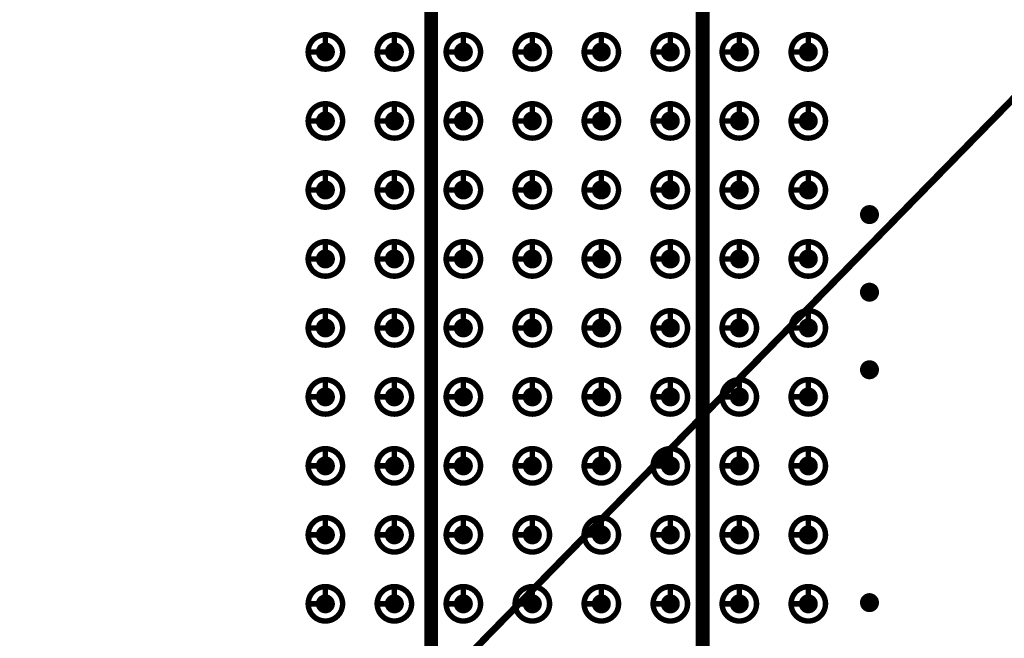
# Model space of a CAD drawing. Header units: millimetres. Extents: x 62 to 363, y 42 to 391.
# Tile 92 of 216: x 193 to 211, y 204 to 216. Entities that reach past the tile are written whole.
import ezdxf

# ---------------------------------------------------------------- set-up
doc = ezdxf.new("R2010")
doc.units = ezdxf.units.MM
for name, color, linetype in [('Mechanical8', 56, 'Continuous'), ('PadHoleLayer', 156, 'Continuous'), ('ViaHoleLayer', 16, 'Continuous')]:
    doc.layers.add(name, color=color, linetype=linetype)

# ---------------------------------------------------------------- blocks, each defined once
blk = doc.blocks.new('SAMTEC_SEAM_50_02_0_L_08_2_A_GP_K_TR_1852')
at = {"layer": 'Mechanical8'}
for points, const_width in [([(-25.718, 4.445, 1), (-26.352, 4.445, 1)], 0.1), ([(-26.06, 4.762, 1), (-26.01, 4.762, 1)], 0.05), ([(-24.448, 4.445, 1), (-25.082, 4.445, 1)], 0.1), ([(-24.79, 4.762, 1), (-24.74, 4.762, 1)], 0.05), ([(-23.178, 4.445, 1), (-23.812, 4.445, 1)], 0.1), ([(-23.52, 4.762, 1), (-23.47, 4.762, 1)], 0.05), ([(-21.908, 4.445, 1), (-22.543, 4.445, 1)], 0.1), ([(-22.25, 4.762, 1), (-22.2, 4.762, 1)], 0.05), ([(-20.638, 4.445, 1), (-21.273, 4.445, 1)], 0.1), ([(-20.98, 4.762, 1), (-20.93, 4.762, 1)], 0.05), ([(-19.368, 4.445, 1), (-20.003, 4.445, 1)], 0.1), ([(-19.71, 4.762, 1), (-19.66, 4.762, 1)], 0.05), ([(-18.098, 4.445, 1), (-18.733, 4.445, 1)], 0.1), ([(-18.44, 4.762, 1), (-18.39, 4.762, 1)], 0.05), ([(-16.828, 4.445, 1), (-17.462, 4.445, 1)], 0.1), ([(-17.17, 4.762, 1), (-17.12, 4.762, 1)], 0.05), ([(-15.558, 4.445, 1), (-16.192, 4.445, 1)], 0.1), ([(-15.9, 4.762, 1), (-15.85, 4.762, 1)], 0.05), ([(-26.377, 4.445, 1), (-26.328, 4.445, 1)], 0.05), ([(-26.06, 4.445, 1), (-26.01, 4.445, 1)], 0.05), ([(-26.06, 4.445, 1), (-26.01, 4.445, 1)], 0.05), ([(-25.743, 4.445, 1), (-25.693, 4.445, 1)], 0.05), ([(-25.743, 4.445, 1), (-25.693, 4.445, 1)], 0.05), ([(-25.107, 4.445, 1), (-25.058, 4.445, 1)], 0.05), ([(-24.79, 4.445, 1), (-24.74, 4.445, 1)], 0.05), ([(-24.79, 4.445, 1), (-24.74, 4.445, 1)], 0.05), ([(-24.473, 4.445, 1), (-24.423, 4.445, 1)], 0.05), ([(-24.473, 4.445, 1), (-24.423, 4.445, 1)], 0.05), ([(-23.837, 4.445, 1), (-23.788, 4.445, 1)], 0.05), ([(-23.52, 4.445, 1), (-23.47, 4.445, 1)], 0.05), ([(-23.52, 4.445, 1), (-23.47, 4.445, 1)], 0.05), ([(-23.203, 4.445, 1), (-23.153, 4.445, 1)], 0.05), ([(-23.203, 4.445, 1), (-23.153, 4.445, 1)], 0.05), ([(-22.567, 4.445, 1), (-22.518, 4.445, 1)], 0.05), ([(-22.25, 4.445, 1), (-22.2, 4.445, 1)], 0.05), ([(-22.25, 4.445, 1), (-22.2, 4.445, 1)], 0.05), ([(-21.933, 4.445, 1), (-21.883, 4.445, 1)], 0.05), ([(-21.933, 4.445, 1), (-21.883, 4.445, 1)], 0.05), ([(-21.297, 4.445, 1), (-21.248, 4.445, 1)], 0.05), ([(-20.98, 4.445, 1), (-20.93, 4.445, 1)], 0.05), ([(-20.98, 4.445, 1), (-20.93, 4.445, 1)], 0.05), ([(-20.663, 4.445, 1), (-20.613, 4.445, 1)], 0.05), ([(-20.663, 4.445, 1), (-20.613, 4.445, 1)], 0.05), ([(-20.027, 4.445, 1), (-19.978, 4.445, 1)], 0.05), ([(-19.71, 4.445, 1), (-19.66, 4.445, 1)], 0.05), ([(-19.71, 4.445, 1), (-19.66, 4.445, 1)], 0.05), ([(-19.393, 4.445, 1), (-19.343, 4.445, 1)], 0.05), ([(-19.393, 4.445, 1), (-19.343, 4.445, 1)], 0.05), ([(-18.757, 4.445, 1), (-18.708, 4.445, 1)], 0.05), ([(-18.44, 4.445, 1), (-18.39, 4.445, 1)], 0.05), ([(-18.44, 4.445, 1), (-18.39, 4.445, 1)], 0.05), ([(-18.123, 4.445, 1), (-18.073, 4.445, 1)], 0.05), ([(-18.123, 4.445, 1), (-18.073, 4.445, 1)], 0.05), ([(-17.487, 4.445, 1), (-17.438, 4.445, 1)], 0.05), ([(-17.17, 4.445, 1), (-17.12, 4.445, 1)], 0.05), ([(-17.17, 4.445, 1), (-17.12, 4.445, 1)], 0.05), ([(-16.853, 4.445, 1), (-16.803, 4.445, 1)], 0.05), ([(-16.853, 4.445, 1), (-16.803, 4.445, 1)], 0.05), ([(-16.217, 4.445, 1), (-16.168, 4.445, 1)], 0.05), ([(-15.9, 4.445, 1), (-15.85, 4.445, 1)], 0.05), ([(-15.9, 4.445, 1), (-15.85, 4.445, 1)], 0.05), ([(-15.583, 4.445, 1), (-15.533, 4.445, 1)], 0.05), ([(-15.583, 4.445, 1), (-15.533, 4.445, 1)], 0.05), ([(-25.718, 3.175, 1), (-26.352, 3.175, 1)], 0.1), ([(-26.06, 3.492, 1), (-26.01, 3.492, 1)], 0.05), ([(-24.448, 3.175, 1), (-25.082, 3.175, 1)], 0.1), ([(-24.79, 3.492, 1), (-24.74, 3.492, 1)], 0.05), ([(-23.178, 3.175, 1), (-23.812, 3.175, 1)], 0.1), ([(-23.52, 3.492, 1), (-23.47, 3.492, 1)], 0.05), ([(-21.908, 3.175, 1), (-22.543, 3.175, 1)], 0.1), ([(-22.25, 3.492, 1), (-22.2, 3.492, 1)], 0.05), ([(-20.638, 3.175, 1), (-21.273, 3.175, 1)], 0.1), ([(-20.98, 3.492, 1), (-20.93, 3.492, 1)], 0.05), ([(-19.368, 3.175, 1), (-20.003, 3.175, 1)], 0.1), ([(-19.71, 3.492, 1), (-19.66, 3.492, 1)], 0.05), ([(-18.098, 3.175, 1), (-18.733, 3.175, 1)], 0.1), ([(-18.44, 3.492, 1), (-18.39, 3.492, 1)], 0.05), ([(-16.828, 3.175, 1), (-17.462, 3.175, 1)], 0.1), ([(-17.17, 3.492, 1), (-17.12, 3.492, 1)], 0.05), ([(-15.558, 3.175, 1), (-16.192, 3.175, 1)], 0.1), ([(-15.9, 3.492, 1), (-15.85, 3.492, 1)], 0.05), ([(-26.377, 3.175, 1), (-26.328, 3.175, 1)], 0.05), ([(-26.06, 3.175, 1), (-26.01, 3.175, 1)], 0.05), ([(-26.06, 3.175, 1), (-26.01, 3.175, 1)], 0.05), ([(-25.743, 3.175, 1), (-25.693, 3.175, 1)], 0.05), ([(-25.743, 3.175, 1), (-25.693, 3.175, 1)], 0.05), ([(-25.107, 3.175, 1), (-25.058, 3.175, 1)], 0.05), ([(-24.79, 3.175, 1), (-24.74, 3.175, 1)], 0.05), ([(-24.79, 3.175, 1), (-24.74, 3.175, 1)], 0.05), ([(-24.473, 3.175, 1), (-24.423, 3.175, 1)], 0.05), ([(-24.473, 3.175, 1), (-24.423, 3.175, 1)], 0.05), ([(-23.837, 3.175, 1), (-23.788, 3.175, 1)], 0.05), ([(-23.52, 3.175, 1), (-23.47, 3.175, 1)], 0.05), ([(-23.52, 3.175, 1), (-23.47, 3.175, 1)], 0.05), ([(-23.203, 3.175, 1), (-23.153, 3.175, 1)], 0.05), ([(-23.203, 3.175, 1), (-23.153, 3.175, 1)], 0.05), ([(-22.567, 3.175, 1), (-22.518, 3.175, 1)], 0.05), ([(-22.25, 3.175, 1), (-22.2, 3.175, 1)], 0.05), ([(-22.25, 3.175, 1), (-22.2, 3.175, 1)], 0.05), ([(-21.933, 3.175, 1), (-21.883, 3.175, 1)], 0.05), ([(-21.933, 3.175, 1), (-21.883, 3.175, 1)], 0.05), ([(-21.297, 3.175, 1), (-21.248, 3.175, 1)], 0.05), ([(-20.98, 3.175, 1), (-20.93, 3.175, 1)], 0.05), ([(-20.98, 3.175, 1), (-20.93, 3.175, 1)], 0.05), ([(-20.663, 3.175, 1), (-20.613, 3.175, 1)], 0.05), ([(-20.663, 3.175, 1), (-20.613, 3.175, 1)], 0.05), ([(-20.027, 3.175, 1), (-19.978, 3.175, 1)], 0.05), ([(-19.71, 3.175, 1), (-19.66, 3.175, 1)], 0.05), ([(-19.71, 3.175, 1), (-19.66, 3.175, 1)], 0.05), ([(-19.393, 3.175, 1), (-19.343, 3.175, 1)], 0.05), ([(-19.393, 3.175, 1), (-19.343, 3.175, 1)], 0.05), ([(-18.757, 3.175, 1), (-18.708, 3.175, 1)], 0.05), ([(-18.44, 3.175, 1), (-18.39, 3.175, 1)], 0.05), ([(-18.44, 3.175, 1), (-18.39, 3.175, 1)], 0.05), ([(-18.123, 3.175, 1), (-18.073, 3.175, 1)], 0.05), ([(-18.123, 3.175, 1), (-18.073, 3.175, 1)], 0.05), ([(-17.487, 3.175, 1), (-17.438, 3.175, 1)], 0.05), ([(-17.17, 3.175, 1), (-17.12, 3.175, 1)], 0.05), ([(-17.17, 3.175, 1), (-17.12, 3.175, 1)], 0.05), ([(-16.853, 3.175, 1), (-16.803, 3.175, 1)], 0.05), ([(-16.853, 3.175, 1), (-16.803, 3.175, 1)], 0.05), ([(-16.217, 3.175, 1), (-16.168, 3.175, 1)], 0.05), ([(-15.9, 3.175, 1), (-15.85, 3.175, 1)], 0.05), ([(-15.9, 3.175, 1), (-15.85, 3.175, 1)], 0.05), ([(-15.583, 3.175, 1), (-15.533, 3.175, 1)], 0.05), ([(-15.583, 3.175, 1), (-15.533, 3.175, 1)], 0.05), ([(-25.718, 1.905, 1), (-26.352, 1.905, 1)], 0.1), ([(-26.06, 2.222, 1), (-26.01, 2.222, 1)], 0.05), ([(-24.448, 1.905, 1), (-25.082, 1.905, 1)], 0.1), ([(-24.79, 2.222, 1), (-24.74, 2.222, 1)], 0.05), ([(-23.178, 1.905, 1), (-23.812, 1.905, 1)], 0.1), ([(-23.52, 2.222, 1), (-23.47, 2.222, 1)], 0.05), ([(-21.908, 1.905, 1), (-22.543, 1.905, 1)], 0.1), ([(-22.25, 2.222, 1), (-22.2, 2.222, 1)], 0.05), ([(-20.638, 1.905, 1), (-21.273, 1.905, 1)], 0.1), ([(-20.98, 2.222, 1), (-20.93, 2.222, 1)], 0.05), ([(-19.368, 1.905, 1), (-20.003, 1.905, 1)], 0.1), ([(-19.71, 2.222, 1), (-19.66, 2.222, 1)], 0.05), ([(-18.098, 1.905, 1), (-18.733, 1.905, 1)], 0.1), ([(-18.44, 2.222, 1), (-18.39, 2.222, 1)], 0.05), ([(-16.828, 1.905, 1), (-17.462, 1.905, 1)], 0.1), ([(-17.17, 2.222, 1), (-17.12, 2.222, 1)], 0.05), ([(-15.558, 1.905, 1), (-16.192, 1.905, 1)], 0.1), ([(-15.9, 2.222, 1), (-15.85, 2.222, 1)], 0.05), ([(-26.377, 1.905, 1), (-26.328, 1.905, 1)], 0.05), ([(-26.06, 1.905, 1), (-26.01, 1.905, 1)], 0.05), ([(-26.06, 1.905, 1), (-26.01, 1.905, 1)], 0.05), ([(-25.743, 1.905, 1), (-25.693, 1.905, 1)], 0.05), ([(-25.743, 1.905, 1), (-25.693, 1.905, 1)], 0.05), ([(-25.107, 1.905, 1), (-25.058, 1.905, 1)], 0.05), ([(-24.79, 1.905, 1), (-24.74, 1.905, 1)], 0.05), ([(-24.79, 1.905, 1), (-24.74, 1.905, 1)], 0.05), ([(-24.473, 1.905, 1), (-24.423, 1.905, 1)], 0.05), ([(-24.473, 1.905, 1), (-24.423, 1.905, 1)], 0.05), ([(-23.837, 1.905, 1), (-23.788, 1.905, 1)], 0.05), ([(-23.52, 1.905, 1), (-23.47, 1.905, 1)], 0.05), ([(-23.52, 1.905, 1), (-23.47, 1.905, 1)], 0.05), ([(-23.203, 1.905, 1), (-23.153, 1.905, 1)], 0.05), ([(-23.203, 1.905, 1), (-23.153, 1.905, 1)], 0.05), ([(-22.567, 1.905, 1), (-22.518, 1.905, 1)], 0.05), ([(-22.25, 1.905, 1), (-22.2, 1.905, 1)], 0.05), ([(-22.25, 1.905, 1), (-22.2, 1.905, 1)], 0.05), ([(-21.933, 1.905, 1), (-21.883, 1.905, 1)], 0.05), ([(-21.933, 1.905, 1), (-21.883, 1.905, 1)], 0.05), ([(-21.297, 1.905, 1), (-21.248, 1.905, 1)], 0.05), ([(-20.98, 1.905, 1), (-20.93, 1.905, 1)], 0.05), ([(-20.98, 1.905, 1), (-20.93, 1.905, 1)], 0.05), ([(-20.663, 1.905, 1), (-20.613, 1.905, 1)], 0.05), ([(-20.663, 1.905, 1), (-20.613, 1.905, 1)], 0.05), ([(-20.027, 1.905, 1), (-19.978, 1.905, 1)], 0.05), ([(-19.71, 1.905, 1), (-19.66, 1.905, 1)], 0.05), ([(-19.71, 1.905, 1), (-19.66, 1.905, 1)], 0.05), ([(-19.393, 1.905, 1), (-19.343, 1.905, 1)], 0.05), ([(-19.393, 1.905, 1), (-19.343, 1.905, 1)], 0.05), ([(-18.757, 1.905, 1), (-18.708, 1.905, 1)], 0.05), ([(-18.44, 1.905, 1), (-18.39, 1.905, 1)], 0.05), ([(-18.44, 1.905, 1), (-18.39, 1.905, 1)], 0.05), ([(-18.123, 1.905, 1), (-18.073, 1.905, 1)], 0.05), ([(-18.123, 1.905, 1), (-18.073, 1.905, 1)], 0.05), ([(-17.487, 1.905, 1), (-17.438, 1.905, 1)], 0.05), ([(-17.17, 1.905, 1), (-17.12, 1.905, 1)], 0.05), ([(-17.17, 1.905, 1), (-17.12, 1.905, 1)], 0.05), ([(-16.853, 1.905, 1), (-16.803, 1.905, 1)], 0.05), ([(-16.853, 1.905, 1), (-16.803, 1.905, 1)], 0.05), ([(-16.217, 1.905, 1), (-16.168, 1.905, 1)], 0.05), ([(-15.9, 1.905, 1), (-15.85, 1.905, 1)], 0.05), ([(-15.9, 1.905, 1), (-15.85, 1.905, 1)], 0.05), ([(-15.583, 1.905, 1), (-15.533, 1.905, 1)], 0.05), ([(-15.583, 1.905, 1), (-15.533, 1.905, 1)], 0.05), ([(-25.718, 0.635, 1), (-26.352, 0.635, 1)], 0.1), ([(-26.06, 0.952, 1), (-26.01, 0.952, 1)], 0.05), ([(-24.448, 0.635, 1), (-25.082, 0.635, 1)], 0.1), ([(-24.79, 0.952, 1), (-24.74, 0.952, 1)], 0.05), ([(-23.178, 0.635, 1), (-23.812, 0.635, 1)], 0.1), ([(-23.52, 0.952, 1), (-23.47, 0.952, 1)], 0.05), ([(-21.908, 0.635, 1), (-22.543, 0.635, 1)], 0.1), ([(-22.25, 0.952, 1), (-22.2, 0.952, 1)], 0.05), ([(-20.638, 0.635, 1), (-21.273, 0.635, 1)], 0.1), ([(-20.98, 0.952, 1), (-20.93, 0.952, 1)], 0.05), ([(-19.368, 0.635, 1), (-20.003, 0.635, 1)], 0.1), ([(-19.71, 0.952, 1), (-19.66, 0.952, 1)], 0.05), ([(-18.098, 0.635, 1), (-18.733, 0.635, 1)], 0.1), ([(-18.44, 0.952, 1), (-18.39, 0.952, 1)], 0.05), ([(-16.828, 0.635, 1), (-17.462, 0.635, 1)], 0.1), ([(-17.17, 0.952, 1), (-17.12, 0.952, 1)], 0.05), ([(-15.558, 0.635, 1), (-16.192, 0.635, 1)], 0.1), ([(-15.9, 0.952, 1), (-15.85, 0.952, 1)], 0.05), ([(-26.377, 0.635, 1), (-26.328, 0.635, 1)], 0.05), ([(-26.06, 0.635, 1), (-26.01, 0.635, 1)], 0.05), ([(-26.06, 0.635, 1), (-26.01, 0.635, 1)], 0.05), ([(-25.743, 0.635, 1), (-25.693, 0.635, 1)], 0.05), ([(-25.743, 0.635, 1), (-25.693, 0.635, 1)], 0.05), ([(-25.107, 0.635, 1), (-25.058, 0.635, 1)], 0.05), ([(-24.79, 0.635, 1), (-24.74, 0.635, 1)], 0.05), ([(-24.79, 0.635, 1), (-24.74, 0.635, 1)], 0.05), ([(-24.473, 0.635, 1), (-24.423, 0.635, 1)], 0.05), ([(-24.473, 0.635, 1), (-24.423, 0.635, 1)], 0.05), ([(-23.837, 0.635, 1), (-23.788, 0.635, 1)], 0.05), ([(-23.52, 0.635, 1), (-23.47, 0.635, 1)], 0.05), ([(-23.52, 0.635, 1), (-23.47, 0.635, 1)], 0.05), ([(-23.203, 0.635, 1), (-23.153, 0.635, 1)], 0.05), ([(-23.203, 0.635, 1), (-23.153, 0.635, 1)], 0.05), ([(-22.567, 0.635, 1), (-22.518, 0.635, 1)], 0.05), ([(-22.25, 0.635, 1), (-22.2, 0.635, 1)], 0.05), ([(-22.25, 0.635, 1), (-22.2, 0.635, 1)], 0.05), ([(-21.933, 0.635, 1), (-21.883, 0.635, 1)], 0.05), ([(-21.933, 0.635, 1), (-21.883, 0.635, 1)], 0.05), ([(-21.297, 0.635, 1), (-21.248, 0.635, 1)], 0.05), ([(-20.98, 0.635, 1), (-20.93, 0.635, 1)], 0.05), ([(-20.98, 0.635, 1), (-20.93, 0.635, 1)], 0.05), ([(-20.663, 0.635, 1), (-20.613, 0.635, 1)], 0.05), ([(-20.663, 0.635, 1), (-20.613, 0.635, 1)], 0.05), ([(-20.027, 0.635, 1), (-19.978, 0.635, 1)], 0.05), ([(-19.71, 0.635, 1), (-19.66, 0.635, 1)], 0.05), ([(-19.71, 0.635, 1), (-19.66, 0.635, 1)], 0.05), ([(-19.393, 0.635, 1), (-19.343, 0.635, 1)], 0.05), ([(-19.393, 0.635, 1), (-19.343, 0.635, 1)], 0.05), ([(-18.757, 0.635, 1), (-18.708, 0.635, 1)], 0.05), ([(-18.44, 0.635, 1), (-18.39, 0.635, 1)], 0.05), ([(-18.44, 0.635, 1), (-18.39, 0.635, 1)], 0.05), ([(-18.123, 0.635, 1), (-18.073, 0.635, 1)], 0.05), ([(-18.123, 0.635, 1), (-18.073, 0.635, 1)], 0.05), ([(-17.487, 0.635, 1), (-17.438, 0.635, 1)], 0.05), ([(-17.17, 0.635, 1), (-17.12, 0.635, 1)], 0.05), ([(-17.17, 0.635, 1), (-17.12, 0.635, 1)], 0.05), ([(-16.853, 0.635, 1), (-16.803, 0.635, 1)], 0.05), ([(-16.853, 0.635, 1), (-16.803, 0.635, 1)], 0.05), ([(-16.217, 0.635, 1), (-16.168, 0.635, 1)], 0.05), ([(-15.9, 0.635, 1), (-15.85, 0.635, 1)], 0.05), ([(-15.9, 0.635, 1), (-15.85, 0.635, 1)], 0.05), ([(-15.583, 0.635, 1), (-15.533, 0.635, 1)], 0.05), ([(-15.583, 0.635, 1), (-15.533, 0.635, 1)], 0.05), ([(-25.718, -0.635, 1), (-26.352, -0.635, 1)], 0.1), ([(-26.06, -0.318, 1), (-26.01, -0.318, 1)], 0.05), ([(-24.448, -0.635, 1), (-25.082, -0.635, 1)], 0.1), ([(-24.79, -0.318, 1), (-24.74, -0.318, 1)], 0.05), ([(-23.178, -0.635, 1), (-23.812, -0.635, 1)], 0.1), ([(-23.52, -0.318, 1), (-23.47, -0.318, 1)], 0.05), ([(-21.908, -0.635, 1), (-22.543, -0.635, 1)], 0.1), ([(-22.25, -0.318, 1), (-22.2, -0.318, 1)], 0.05), ([(-20.638, -0.635, 1), (-21.273, -0.635, 1)], 0.1), ([(-20.98, -0.318, 1), (-20.93, -0.318, 1)], 0.05), ([(-19.368, -0.635, 1), (-20.003, -0.635, 1)], 0.1), ([(-19.71, -0.318, 1), (-19.66, -0.318, 1)], 0.05), ([(-18.098, -0.635, 1), (-18.733, -0.635, 1)], 0.1), ([(-18.44, -0.318, 1), (-18.39, -0.318, 1)], 0.05), ([(-16.828, -0.635, 1), (-17.462, -0.635, 1)], 0.1), ([(-17.17, -0.318, 1), (-17.12, -0.318, 1)], 0.05), ([(-15.558, -0.635, 1), (-16.192, -0.635, 1)], 0.1), ([(-15.9, -0.318, 1), (-15.85, -0.318, 1)], 0.05), ([(-26.377, -0.635, 1), (-26.328, -0.635, 1)], 0.05), ([(-26.06, -0.635, 1), (-26.01, -0.635, 1)], 0.05), ([(-26.06, -0.635, 1), (-26.01, -0.635, 1)], 0.05), ([(-25.743, -0.635, 1), (-25.693, -0.635, 1)], 0.05), ([(-25.743, -0.635, 1), (-25.693, -0.635, 1)], 0.05), ([(-25.107, -0.635, 1), (-25.058, -0.635, 1)], 0.05), ([(-24.79, -0.635, 1), (-24.74, -0.635, 1)], 0.05), ([(-24.79, -0.635, 1), (-24.74, -0.635, 1)], 0.05), ([(-24.473, -0.635, 1), (-24.423, -0.635, 1)], 0.05), ([(-24.473, -0.635, 1), (-24.423, -0.635, 1)], 0.05), ([(-23.837, -0.635, 1), (-23.788, -0.635, 1)], 0.05), ([(-23.52, -0.635, 1), (-23.47, -0.635, 1)], 0.05), ([(-23.52, -0.635, 1), (-23.47, -0.635, 1)], 0.05), ([(-23.203, -0.635, 1), (-23.153, -0.635, 1)], 0.05), ([(-23.203, -0.635, 1), (-23.153, -0.635, 1)], 0.05), ([(-22.567, -0.635, 1), (-22.518, -0.635, 1)], 0.05), ([(-22.25, -0.635, 1), (-22.2, -0.635, 1)], 0.05), ([(-22.25, -0.635, 1), (-22.2, -0.635, 1)], 0.05), ([(-21.933, -0.635, 1), (-21.883, -0.635, 1)], 0.05), ([(-21.933, -0.635, 1), (-21.883, -0.635, 1)], 0.05), ([(-21.297, -0.635, 1), (-21.248, -0.635, 1)], 0.05), ([(-20.98, -0.635, 1), (-20.93, -0.635, 1)], 0.05), ([(-20.98, -0.635, 1), (-20.93, -0.635, 1)], 0.05), ([(-20.663, -0.635, 1), (-20.613, -0.635, 1)], 0.05), ([(-20.663, -0.635, 1), (-20.613, -0.635, 1)], 0.05), ([(-20.027, -0.635, 1), (-19.978, -0.635, 1)], 0.05), ([(-19.71, -0.635, 1), (-19.66, -0.635, 1)], 0.05), ([(-19.71, -0.635, 1), (-19.66, -0.635, 1)], 0.05), ([(-19.393, -0.635, 1), (-19.343, -0.635, 1)], 0.05), ([(-19.393, -0.635, 1), (-19.343, -0.635, 1)], 0.05), ([(-18.757, -0.635, 1), (-18.708, -0.635, 1)], 0.05), ([(-18.44, -0.635, 1), (-18.39, -0.635, 1)], 0.05), ([(-18.44, -0.635, 1), (-18.39, -0.635, 1)], 0.05), ([(-18.123, -0.635, 1), (-18.073, -0.635, 1)], 0.05), ([(-18.123, -0.635, 1), (-18.073, -0.635, 1)], 0.05), ([(-17.487, -0.635, 1), (-17.438, -0.635, 1)], 0.05), ([(-17.17, -0.635, 1), (-17.12, -0.635, 1)], 0.05), ([(-17.17, -0.635, 1), (-17.12, -0.635, 1)], 0.05), ([(-16.853, -0.635, 1), (-16.803, -0.635, 1)], 0.05), ([(-16.853, -0.635, 1), (-16.803, -0.635, 1)], 0.05), ([(-16.217, -0.635, 1), (-16.168, -0.635, 1)], 0.05), ([(-15.9, -0.635, 1), (-15.85, -0.635, 1)], 0.05), ([(-15.9, -0.635, 1), (-15.85, -0.635, 1)], 0.05), ([(-15.583, -0.635, 1), (-15.533, -0.635, 1)], 0.05), ([(-15.583, -0.635, 1), (-15.533, -0.635, 1)], 0.05), ([(-25.718, -1.905, 1), (-26.352, -1.905, 1)], 0.1), ([(-26.06, -1.588, 1), (-26.01, -1.588, 1)], 0.05), ([(-24.448, -1.905, 1), (-25.082, -1.905, 1)], 0.1), ([(-24.79, -1.588, 1), (-24.74, -1.588, 1)], 0.05), ([(-23.178, -1.905, 1), (-23.812, -1.905, 1)], 0.1), ([(-23.52, -1.588, 1), (-23.47, -1.588, 1)], 0.05), ([(-21.908, -1.905, 1), (-22.543, -1.905, 1)], 0.1), ([(-22.25, -1.588, 1), (-22.2, -1.588, 1)], 0.05), ([(-20.638, -1.905, 1), (-21.273, -1.905, 1)], 0.1), ([(-20.98, -1.588, 1), (-20.93, -1.588, 1)], 0.05), ([(-19.368, -1.905, 1), (-20.003, -1.905, 1)], 0.1), ([(-19.71, -1.588, 1), (-19.66, -1.588, 1)], 0.05), ([(-18.098, -1.905, 1), (-18.733, -1.905, 1)], 0.1), ([(-18.44, -1.588, 1), (-18.39, -1.588, 1)], 0.05), ([(-16.828, -1.905, 1), (-17.462, -1.905, 1)], 0.1), ([(-17.17, -1.588, 1), (-17.12, -1.588, 1)], 0.05), ([(-15.558, -1.905, 1), (-16.192, -1.905, 1)], 0.1), ([(-15.9, -1.588, 1), (-15.85, -1.588, 1)], 0.05), ([(-26.377, -1.905, 1), (-26.328, -1.905, 1)], 0.05), ([(-26.06, -1.905, 1), (-26.01, -1.905, 1)], 0.05), ([(-26.06, -1.905, 1), (-26.01, -1.905, 1)], 0.05), ([(-25.743, -1.905, 1), (-25.693, -1.905, 1)], 0.05), ([(-25.743, -1.905, 1), (-25.693, -1.905, 1)], 0.05), ([(-25.107, -1.905, 1), (-25.058, -1.905, 1)], 0.05), ([(-24.79, -1.905, 1), (-24.74, -1.905, 1)], 0.05), ([(-24.79, -1.905, 1), (-24.74, -1.905, 1)], 0.05), ([(-24.473, -1.905, 1), (-24.423, -1.905, 1)], 0.05), ([(-24.473, -1.905, 1), (-24.423, -1.905, 1)], 0.05), ([(-23.837, -1.905, 1), (-23.788, -1.905, 1)], 0.05), ([(-23.52, -1.905, 1), (-23.47, -1.905, 1)], 0.05), ([(-23.52, -1.905, 1), (-23.47, -1.905, 1)], 0.05), ([(-23.203, -1.905, 1), (-23.153, -1.905, 1)], 0.05), ([(-23.203, -1.905, 1), (-23.153, -1.905, 1)], 0.05), ([(-22.567, -1.905, 1), (-22.518, -1.905, 1)], 0.05), ([(-22.25, -1.905, 1), (-22.2, -1.905, 1)], 0.05), ([(-22.25, -1.905, 1), (-22.2, -1.905, 1)], 0.05), ([(-21.933, -1.905, 1), (-21.883, -1.905, 1)], 0.05), ([(-21.933, -1.905, 1), (-21.883, -1.905, 1)], 0.05), ([(-21.297, -1.905, 1), (-21.248, -1.905, 1)], 0.05), ([(-20.98, -1.905, 1), (-20.93, -1.905, 1)], 0.05), ([(-20.98, -1.905, 1), (-20.93, -1.905, 1)], 0.05), ([(-20.663, -1.905, 1), (-20.613, -1.905, 1)], 0.05), ([(-20.663, -1.905, 1), (-20.613, -1.905, 1)], 0.05), ([(-20.027, -1.905, 1), (-19.978, -1.905, 1)], 0.05), ([(-19.71, -1.905, 1), (-19.66, -1.905, 1)], 0.05), ([(-19.71, -1.905, 1), (-19.66, -1.905, 1)], 0.05), ([(-19.393, -1.905, 1), (-19.343, -1.905, 1)], 0.05), ([(-19.393, -1.905, 1), (-19.343, -1.905, 1)], 0.05), ([(-18.757, -1.905, 1), (-18.708, -1.905, 1)], 0.05), ([(-18.44, -1.905, 1), (-18.39, -1.905, 1)], 0.05), ([(-18.44, -1.905, 1), (-18.39, -1.905, 1)], 0.05), ([(-18.123, -1.905, 1), (-18.073, -1.905, 1)], 0.05), ([(-18.123, -1.905, 1), (-18.073, -1.905, 1)], 0.05), ([(-17.487, -1.905, 1), (-17.438, -1.905, 1)], 0.05), ([(-17.17, -1.905, 1), (-17.12, -1.905, 1)], 0.05), ([(-17.17, -1.905, 1), (-17.12, -1.905, 1)], 0.05), ([(-16.853, -1.905, 1), (-16.803, -1.905, 1)], 0.05), ([(-16.853, -1.905, 1), (-16.803, -1.905, 1)], 0.05), ([(-16.217, -1.905, 1), (-16.168, -1.905, 1)], 0.05), ([(-15.9, -1.905, 1), (-15.85, -1.905, 1)], 0.05), ([(-15.9, -1.905, 1), (-15.85, -1.905, 1)], 0.05), ([(-15.583, -1.905, 1), (-15.533, -1.905, 1)], 0.05), ([(-15.583, -1.905, 1), (-15.533, -1.905, 1)], 0.05), ([(-25.718, -3.175, 1), (-26.352, -3.175, 1)], 0.1), ([(-26.06, -2.858, 1), (-26.01, -2.858, 1)], 0.05), ([(-24.448, -3.175, 1), (-25.082, -3.175, 1)], 0.1), ([(-24.79, -2.858, 1), (-24.74, -2.858, 1)], 0.05), ([(-23.178, -3.175, 1), (-23.812, -3.175, 1)], 0.1), ([(-23.52, -2.858, 1), (-23.47, -2.858, 1)], 0.05), ([(-21.908, -3.175, 1), (-22.543, -3.175, 1)], 0.1), ([(-22.25, -2.858, 1), (-22.2, -2.858, 1)], 0.05), ([(-20.638, -3.175, 1), (-21.273, -3.175, 1)], 0.1), ([(-20.98, -2.858, 1), (-20.93, -2.858, 1)], 0.05), ([(-19.368, -3.175, 1), (-20.003, -3.175, 1)], 0.1), ([(-19.71, -2.858, 1), (-19.66, -2.858, 1)], 0.05), ([(-18.098, -3.175, 1), (-18.733, -3.175, 1)], 0.1), ([(-18.44, -2.858, 1), (-18.39, -2.858, 1)], 0.05), ([(-16.828, -3.175, 1), (-17.462, -3.175, 1)], 0.1), ([(-17.17, -2.858, 1), (-17.12, -2.858, 1)], 0.05), ([(-15.558, -3.175, 1), (-16.192, -3.175, 1)], 0.1), ([(-15.9, -2.858, 1), (-15.85, -2.858, 1)], 0.05), ([(-26.377, -3.175, 1), (-26.328, -3.175, 1)], 0.05), ([(-26.06, -3.175, 1), (-26.01, -3.175, 1)], 0.05), ([(-26.06, -3.175, 1), (-26.01, -3.175, 1)], 0.05), ([(-25.743, -3.175, 1), (-25.693, -3.175, 1)], 0.05), ([(-25.743, -3.175, 1), (-25.693, -3.175, 1)], 0.05), ([(-25.107, -3.175, 1), (-25.058, -3.175, 1)], 0.05), ([(-24.79, -3.175, 1), (-24.74, -3.175, 1)], 0.05), ([(-24.79, -3.175, 1), (-24.74, -3.175, 1)], 0.05), ([(-24.473, -3.175, 1), (-24.423, -3.175, 1)], 0.05), ([(-24.473, -3.175, 1), (-24.423, -3.175, 1)], 0.05), ([(-23.837, -3.175, 1), (-23.788, -3.175, 1)], 0.05), ([(-23.52, -3.175, 1), (-23.47, -3.175, 1)], 0.05), ([(-23.52, -3.175, 1), (-23.47, -3.175, 1)], 0.05), ([(-23.203, -3.175, 1), (-23.153, -3.175, 1)], 0.05), ([(-23.203, -3.175, 1), (-23.153, -3.175, 1)], 0.05), ([(-22.567, -3.175, 1), (-22.518, -3.175, 1)], 0.05), ([(-22.25, -3.175, 1), (-22.2, -3.175, 1)], 0.05), ([(-22.25, -3.175, 1), (-22.2, -3.175, 1)], 0.05), ([(-21.933, -3.175, 1), (-21.883, -3.175, 1)], 0.05), ([(-21.933, -3.175, 1), (-21.883, -3.175, 1)], 0.05), ([(-21.297, -3.175, 1), (-21.248, -3.175, 1)], 0.05), ([(-20.98, -3.175, 1), (-20.93, -3.175, 1)], 0.05), ([(-20.98, -3.175, 1), (-20.93, -3.175, 1)], 0.05), ([(-20.663, -3.175, 1), (-20.613, -3.175, 1)], 0.05), ([(-20.663, -3.175, 1), (-20.613, -3.175, 1)], 0.05), ([(-20.027, -3.175, 1), (-19.978, -3.175, 1)], 0.05), ([(-19.71, -3.175, 1), (-19.66, -3.175, 1)], 0.05), ([(-19.71, -3.175, 1), (-19.66, -3.175, 1)], 0.05), ([(-19.393, -3.175, 1), (-19.343, -3.175, 1)], 0.05), ([(-19.393, -3.175, 1), (-19.343, -3.175, 1)], 0.05), ([(-18.757, -3.175, 1), (-18.708, -3.175, 1)], 0.05), ([(-18.44, -3.175, 1), (-18.39, -3.175, 1)], 0.05), ([(-18.44, -3.175, 1), (-18.39, -3.175, 1)], 0.05), ([(-18.123, -3.175, 1), (-18.073, -3.175, 1)], 0.05), ([(-18.123, -3.175, 1), (-18.073, -3.175, 1)], 0.05), ([(-17.487, -3.175, 1), (-17.438, -3.175, 1)], 0.05), ([(-17.17, -3.175, 1), (-17.12, -3.175, 1)], 0.05), ([(-17.17, -3.175, 1), (-17.12, -3.175, 1)], 0.05), ([(-16.853, -3.175, 1), (-16.803, -3.175, 1)], 0.05), ([(-16.853, -3.175, 1), (-16.803, -3.175, 1)], 0.05), ([(-16.217, -3.175, 1), (-16.168, -3.175, 1)], 0.05), ([(-15.9, -3.175, 1), (-15.85, -3.175, 1)], 0.05), ([(-15.9, -3.175, 1), (-15.85, -3.175, 1)], 0.05), ([(-15.583, -3.175, 1), (-15.533, -3.175, 1)], 0.05), ([(-15.583, -3.175, 1), (-15.533, -3.175, 1)], 0.05), ([(-25.718, -4.445, 1), (-26.352, -4.445, 1)], 0.1), ([(-26.06, -4.128, 1), (-26.01, -4.128, 1)], 0.05), ([(-24.448, -4.445, 1), (-25.082, -4.445, 1)], 0.1), ([(-24.79, -4.128, 1), (-24.74, -4.128, 1)], 0.05), ([(-23.178, -4.445, 1), (-23.812, -4.445, 1)], 0.1), ([(-23.52, -4.128, 1), (-23.47, -4.128, 1)], 0.05), ([(-21.908, -4.445, 1), (-22.543, -4.445, 1)], 0.1), ([(-22.25, -4.128, 1), (-22.2, -4.128, 1)], 0.05), ([(-20.638, -4.445, 1), (-21.273, -4.445, 1)], 0.1), ([(-20.98, -4.128, 1), (-20.93, -4.128, 1)], 0.05), ([(-19.368, -4.445, 1), (-20.003, -4.445, 1)], 0.1), ([(-19.71, -4.128, 1), (-19.66, -4.128, 1)], 0.05), ([(-18.098, -4.445, 1), (-18.733, -4.445, 1)], 0.1), ([(-18.44, -4.128, 1), (-18.39, -4.128, 1)], 0.05), ([(-16.828, -4.445, 1), (-17.462, -4.445, 1)], 0.1), ([(-17.17, -4.128, 1), (-17.12, -4.128, 1)], 0.05), ([(-15.558, -4.445, 1), (-16.192, -4.445, 1)], 0.1), ([(-15.9, -4.128, 1), (-15.85, -4.128, 1)], 0.05), ([(-26.377, -4.445, 1), (-26.328, -4.445, 1)], 0.05), ([(-26.06, -4.445, 1), (-26.01, -4.445, 1)], 0.05), ([(-26.06, -4.445, 1), (-26.01, -4.445, 1)], 0.05), ([(-25.743, -4.445, 1), (-25.693, -4.445, 1)], 0.05), ([(-25.743, -4.445, 1), (-25.693, -4.445, 1)], 0.05), ([(-25.107, -4.445, 1), (-25.058, -4.445, 1)], 0.05), ([(-24.79, -4.445, 1), (-24.74, -4.445, 1)], 0.05), ([(-24.79, -4.445, 1), (-24.74, -4.445, 1)], 0.05), ([(-24.473, -4.445, 1), (-24.423, -4.445, 1)], 0.05), ([(-24.473, -4.445, 1), (-24.423, -4.445, 1)], 0.05), ([(-23.837, -4.445, 1), (-23.788, -4.445, 1)], 0.05), ([(-23.52, -4.445, 1), (-23.47, -4.445, 1)], 0.05), ([(-23.52, -4.445, 1), (-23.47, -4.445, 1)], 0.05), ([(-23.203, -4.445, 1), (-23.153, -4.445, 1)], 0.05), ([(-23.203, -4.445, 1), (-23.153, -4.445, 1)], 0.05), ([(-22.567, -4.445, 1), (-22.518, -4.445, 1)], 0.05), ([(-22.25, -4.445, 1), (-22.2, -4.445, 1)], 0.05), ([(-22.25, -4.445, 1), (-22.2, -4.445, 1)], 0.05), ([(-21.933, -4.445, 1), (-21.883, -4.445, 1)], 0.05), ([(-21.933, -4.445, 1), (-21.883, -4.445, 1)], 0.05), ([(-21.297, -4.445, 1), (-21.248, -4.445, 1)], 0.05), ([(-20.98, -4.445, 1), (-20.93, -4.445, 1)], 0.05), ([(-20.98, -4.445, 1), (-20.93, -4.445, 1)], 0.05), ([(-20.663, -4.445, 1), (-20.613, -4.445, 1)], 0.05), ([(-20.663, -4.445, 1), (-20.613, -4.445, 1)], 0.05), ([(-20.027, -4.445, 1), (-19.978, -4.445, 1)], 0.05), ([(-19.71, -4.445, 1), (-19.66, -4.445, 1)], 0.05), ([(-19.71, -4.445, 1), (-19.66, -4.445, 1)], 0.05), ([(-19.393, -4.445, 1), (-19.343, -4.445, 1)], 0.05), ([(-19.393, -4.445, 1), (-19.343, -4.445, 1)], 0.05), ([(-18.757, -4.445, 1), (-18.708, -4.445, 1)], 0.05), ([(-18.44, -4.445, 1), (-18.39, -4.445, 1)], 0.05), ([(-18.44, -4.445, 1), (-18.39, -4.445, 1)], 0.05), ([(-18.123, -4.445, 1), (-18.073, -4.445, 1)], 0.05), ([(-18.123, -4.445, 1), (-18.073, -4.445, 1)], 0.05), ([(-17.487, -4.445, 1), (-17.438, -4.445, 1)], 0.05), ([(-17.17, -4.445, 1), (-17.12, -4.445, 1)], 0.05), ([(-17.17, -4.445, 1), (-17.12, -4.445, 1)], 0.05), ([(-16.853, -4.445, 1), (-16.803, -4.445, 1)], 0.05), ([(-16.853, -4.445, 1), (-16.803, -4.445, 1)], 0.05), ([(-16.217, -4.445, 1), (-16.168, -4.445, 1)], 0.05), ([(-15.9, -4.445, 1), (-15.85, -4.445, 1)], 0.05), ([(-15.9, -4.445, 1), (-15.85, -4.445, 1)], 0.05), ([(-15.583, -4.445, 1), (-15.533, -4.445, 1)], 0.05), ([(-15.583, -4.445, 1), (-15.533, -4.445, 1)], 0.05)]:
    blk.add_lwpolyline(points, format="xyb", close=True, dxfattribs=dict(at, const_width=const_width))
at = {"layer": 'Mechanical8', "const_width": 0.1}
for points in [[(-26.035, 4.762), (-26.035, 4.445)], [(-24.765, 4.762), (-24.765, 4.445)], [(-23.495, 4.762), (-23.495, 4.445)], [(-22.225, 4.762), (-22.225, 4.445)], [(-20.955, 4.762), (-20.955, 4.445)], [(-19.685, 4.762), (-19.685, 4.445)], [(-18.415, 4.762), (-18.415, 4.445)], [(-17.145, 4.762), (-17.145, 4.445)], [(-15.875, 4.762), (-15.875, 4.445)], [(-26.035, 4.445), (-25.718, 4.445)], [(-24.765, 4.445), (-24.448, 4.445)], [(-23.495, 4.445), (-23.178, 4.445)], [(-22.225, 4.445), (-21.908, 4.445)], [(-20.955, 4.445), (-20.638, 4.445)], [(-19.685, 4.445), (-19.368, 4.445)], [(-18.415, 4.445), (-18.098, 4.445)], [(-17.145, 4.445), (-16.828, 4.445)], [(-15.875, 4.445), (-15.558, 4.445)], [(-26.035, 3.492), (-26.035, 3.175)], [(-24.765, 3.492), (-24.765, 3.175)], [(-23.495, 3.492), (-23.495, 3.175)], [(-22.225, 3.492), (-22.225, 3.175)], [(-20.955, 3.492), (-20.955, 3.175)], [(-19.685, 3.492), (-19.685, 3.175)], [(-18.415, 3.492), (-18.415, 3.175)], [(-17.145, 3.492), (-17.145, 3.175)], [(-15.875, 3.492), (-15.875, 3.175)], [(-26.035, 3.175), (-25.718, 3.175)], [(-24.765, 3.175), (-24.448, 3.175)], [(-23.495, 3.175), (-23.178, 3.175)], [(-22.225, 3.175), (-21.908, 3.175)], [(-20.955, 3.175), (-20.638, 3.175)], [(-19.685, 3.175), (-19.368, 3.175)], [(-18.415, 3.175), (-18.098, 3.175)], [(-17.145, 3.175), (-16.828, 3.175)], [(-15.875, 3.175), (-15.558, 3.175)], [(-26.035, 2.222), (-26.035, 1.905)], [(-24.765, 2.222), (-24.765, 1.905)], [(-23.495, 2.222), (-23.495, 1.905)], [(-22.225, 2.222), (-22.225, 1.905)], [(-20.955, 2.222), (-20.955, 1.905)], [(-19.685, 2.222), (-19.685, 1.905)], [(-18.415, 2.222), (-18.415, 1.905)], [(-17.145, 2.222), (-17.145, 1.905)], [(-15.875, 2.222), (-15.875, 1.905)], [(-26.035, 1.905), (-25.718, 1.905)], [(-24.765, 1.905), (-24.448, 1.905)], [(-23.495, 1.905), (-23.178, 1.905)], [(-22.225, 1.905), (-21.908, 1.905)], [(-20.955, 1.905), (-20.638, 1.905)], [(-19.685, 1.905), (-19.368, 1.905)], [(-18.415, 1.905), (-18.098, 1.905)], [(-17.145, 1.905), (-16.828, 1.905)], [(-15.875, 1.905), (-15.558, 1.905)], [(-26.035, 0.952), (-26.035, 0.635)], [(-24.765, 0.952), (-24.765, 0.635)], [(-23.495, 0.952), (-23.495, 0.635)], [(-22.225, 0.952), (-22.225, 0.635)], [(-20.955, 0.952), (-20.955, 0.635)], [(-19.685, 0.952), (-19.685, 0.635)], [(-18.415, 0.952), (-18.415, 0.635)], [(-17.145, 0.952), (-17.145, 0.635)], [(-15.875, 0.952), (-15.875, 0.635)], [(-26.035, 0.635), (-25.718, 0.635)], [(-24.765, 0.635), (-24.448, 0.635)], [(-23.495, 0.635), (-23.178, 0.635)], [(-22.225, 0.635), (-21.908, 0.635)], [(-20.955, 0.635), (-20.638, 0.635)], [(-19.685, 0.635), (-19.368, 0.635)], [(-18.415, 0.635), (-18.098, 0.635)], [(-17.145, 0.635), (-16.828, 0.635)], [(-15.875, 0.635), (-15.558, 0.635)], [(-26.035, -0.318), (-26.035, -0.635)], [(-24.765, -0.318), (-24.765, -0.635)], [(-23.495, -0.318), (-23.495, -0.635)], [(-22.225, -0.318), (-22.225, -0.635)], [(-20.955, -0.318), (-20.955, -0.635)], [(-19.685, -0.318), (-19.685, -0.635)], [(-18.415, -0.318), (-18.415, -0.635)], [(-17.145, -0.318), (-17.145, -0.635)], [(-15.875, -0.318), (-15.875, -0.635)], [(-26.035, -0.635), (-25.718, -0.635)], [(-24.765, -0.635), (-24.448, -0.635)], [(-23.495, -0.635), (-23.178, -0.635)], [(-22.225, -0.635), (-21.908, -0.635)], [(-20.955, -0.635), (-20.638, -0.635)], [(-19.685, -0.635), (-19.368, -0.635)], [(-18.415, -0.635), (-18.098, -0.635)], [(-17.145, -0.635), (-16.828, -0.635)], [(-15.875, -0.635), (-15.558, -0.635)], [(-26.035, -1.588), (-26.035, -1.905)], [(-24.765, -1.588), (-24.765, -1.905)], [(-23.495, -1.588), (-23.495, -1.905)], [(-22.225, -1.588), (-22.225, -1.905)], [(-20.955, -1.588), (-20.955, -1.905)], [(-19.685, -1.588), (-19.685, -1.905)], [(-18.415, -1.588), (-18.415, -1.905)], [(-17.145, -1.588), (-17.145, -1.905)], [(-15.875, -1.588), (-15.875, -1.905)], [(-26.035, -1.905), (-25.718, -1.905)], [(-24.765, -1.905), (-24.448, -1.905)], [(-23.495, -1.905), (-23.178, -1.905)], [(-22.225, -1.905), (-21.908, -1.905)], [(-20.955, -1.905), (-20.638, -1.905)], [(-19.685, -1.905), (-19.368, -1.905)], [(-18.415, -1.905), (-18.098, -1.905)], [(-17.145, -1.905), (-16.828, -1.905)], [(-15.875, -1.905), (-15.558, -1.905)], [(-26.035, -2.858), (-26.035, -3.175)], [(-24.765, -2.858), (-24.765, -3.175)], [(-23.495, -2.858), (-23.495, -3.175)], [(-22.225, -2.858), (-22.225, -3.175)], [(-20.955, -2.858), (-20.955, -3.175)], [(-19.685, -2.858), (-19.685, -3.175)], [(-18.415, -2.858), (-18.415, -3.175)], [(-17.145, -2.858), (-17.145, -3.175)], [(-15.875, -2.858), (-15.875, -3.175)], [(-26.035, -3.175), (-25.718, -3.175)], [(-24.765, -3.175), (-24.448, -3.175)], [(-23.495, -3.175), (-23.178, -3.175)], [(-22.225, -3.175), (-21.908, -3.175)], [(-20.955, -3.175), (-20.638, -3.175)], [(-19.685, -3.175), (-19.368, -3.175)], [(-18.415, -3.175), (-18.098, -3.175)], [(-17.145, -3.175), (-16.828, -3.175)], [(-15.875, -3.175), (-15.558, -3.175)], [(-26.035, -4.128), (-26.035, -4.445)], [(-24.765, -4.128), (-24.765, -4.445)], [(-23.495, -4.128), (-23.495, -4.445)], [(-22.225, -4.128), (-22.225, -4.445)], [(-20.955, -4.128), (-20.955, -4.445)], [(-19.685, -4.128), (-19.685, -4.445)], [(-18.415, -4.128), (-18.415, -4.445)], [(-17.145, -4.128), (-17.145, -4.445)], [(-15.875, -4.128), (-15.875, -4.445)], [(-26.035, -4.445), (-25.718, -4.445)], [(-24.765, -4.445), (-24.448, -4.445)], [(-23.495, -4.445), (-23.178, -4.445)], [(-22.225, -4.445), (-21.908, -4.445)], [(-20.955, -4.445), (-20.638, -4.445)], [(-19.685, -4.445), (-19.368, -4.445)], [(-18.415, -4.445), (-18.098, -4.445)], [(-17.145, -4.445), (-16.828, -4.445)], [(-15.875, -4.445), (-15.558, -4.445)]]:
    blk.add_lwpolyline(points, dxfattribs=at)
at = {"layer": 'PadHoleLayer', "const_width": 0.175}
for points in [[(-26.123, 4.445, 1), (-25.948, 4.445, 1)], [(-24.853, 4.445, 1), (-24.678, 4.445, 1)], [(-23.583, 4.445, 1), (-23.408, 4.445, 1)], [(-22.313, 4.445, 1), (-22.138, 4.445, 1)], [(-21.043, 4.445, 1), (-20.868, 4.445, 1)], [(-19.773, 4.445, 1), (-19.598, 4.445, 1)], [(-18.503, 4.445, 1), (-18.328, 4.445, 1)], [(-17.233, 4.445, 1), (-17.058, 4.445, 1)], [(-15.963, 4.445, 1), (-15.788, 4.445, 1)], [(-26.123, 3.175, 1), (-25.948, 3.175, 1)], [(-24.853, 3.175, 1), (-24.678, 3.175, 1)], [(-23.583, 3.175, 1), (-23.408, 3.175, 1)], [(-22.313, 3.175, 1), (-22.138, 3.175, 1)], [(-21.043, 3.175, 1), (-20.868, 3.175, 1)], [(-19.773, 3.175, 1), (-19.598, 3.175, 1)], [(-18.503, 3.175, 1), (-18.328, 3.175, 1)], [(-17.233, 3.175, 1), (-17.058, 3.175, 1)], [(-15.963, 3.175, 1), (-15.788, 3.175, 1)], [(-26.123, 1.905, 1), (-25.948, 1.905, 1)], [(-24.853, 1.905, 1), (-24.678, 1.905, 1)], [(-23.583, 1.905, 1), (-23.408, 1.905, 1)], [(-22.313, 1.905, 1), (-22.138, 1.905, 1)], [(-21.043, 1.905, 1), (-20.868, 1.905, 1)], [(-19.773, 1.905, 1), (-19.598, 1.905, 1)], [(-18.503, 1.905, 1), (-18.328, 1.905, 1)], [(-17.233, 1.905, 1), (-17.058, 1.905, 1)], [(-15.963, 1.905, 1), (-15.788, 1.905, 1)], [(-26.123, 0.635, 1), (-25.948, 0.635, 1)], [(-24.853, 0.635, 1), (-24.678, 0.635, 1)], [(-23.583, 0.635, 1), (-23.408, 0.635, 1)], [(-22.313, 0.635, 1), (-22.138, 0.635, 1)], [(-21.043, 0.635, 1), (-20.868, 0.635, 1)], [(-19.773, 0.635, 1), (-19.598, 0.635, 1)], [(-18.503, 0.635, 1), (-18.328, 0.635, 1)], [(-17.233, 0.635, 1), (-17.058, 0.635, 1)], [(-15.963, 0.635, 1), (-15.788, 0.635, 1)], [(-26.123, -0.635, 1), (-25.948, -0.635, 1)], [(-24.853, -0.635, 1), (-24.678, -0.635, 1)], [(-23.583, -0.635, 1), (-23.408, -0.635, 1)], [(-22.313, -0.635, 1), (-22.138, -0.635, 1)], [(-21.043, -0.635, 1), (-20.868, -0.635, 1)], [(-19.773, -0.635, 1), (-19.598, -0.635, 1)], [(-18.503, -0.635, 1), (-18.328, -0.635, 1)], [(-17.233, -0.635, 1), (-17.058, -0.635, 1)], [(-15.963, -0.635, 1), (-15.788, -0.635, 1)], [(-26.123, -1.905, 1), (-25.948, -1.905, 1)], [(-24.853, -1.905, 1), (-24.678, -1.905, 1)], [(-23.583, -1.905, 1), (-23.408, -1.905, 1)], [(-22.313, -1.905, 1), (-22.138, -1.905, 1)], [(-21.043, -1.905, 1), (-20.868, -1.905, 1)], [(-19.773, -1.905, 1), (-19.598, -1.905, 1)], [(-18.503, -1.905, 1), (-18.328, -1.905, 1)], [(-17.233, -1.905, 1), (-17.058, -1.905, 1)], [(-15.963, -1.905, 1), (-15.788, -1.905, 1)], [(-26.123, -3.175, 1), (-25.948, -3.175, 1)], [(-24.853, -3.175, 1), (-24.678, -3.175, 1)], [(-23.583, -3.175, 1), (-23.408, -3.175, 1)], [(-22.313, -3.175, 1), (-22.138, -3.175, 1)], [(-21.043, -3.175, 1), (-20.868, -3.175, 1)], [(-19.773, -3.175, 1), (-19.598, -3.175, 1)], [(-18.503, -3.175, 1), (-18.328, -3.175, 1)], [(-17.233, -3.175, 1), (-17.058, -3.175, 1)], [(-15.963, -3.175, 1), (-15.788, -3.175, 1)], [(-26.123, -4.445, 1), (-25.948, -4.445, 1)], [(-24.853, -4.445, 1), (-24.678, -4.445, 1)], [(-23.583, -4.445, 1), (-23.408, -4.445, 1)], [(-22.313, -4.445, 1), (-22.138, -4.445, 1)], [(-21.043, -4.445, 1), (-20.868, -4.445, 1)], [(-19.773, -4.445, 1), (-19.598, -4.445, 1)], [(-18.503, -4.445, 1), (-18.328, -4.445, 1)], [(-17.233, -4.445, 1), (-17.058, -4.445, 1)], [(-15.963, -4.445, 1), (-15.788, -4.445, 1)]]:
    blk.add_lwpolyline(points, format="xyb", close=True, dxfattribs=at)

msp = doc.modelspace()

# ---------------------------------------------------------------- linework, layer by layer
at = {"layer": 'Mechanical8'}
for points, const_width in [([(200.368, 150.569), (200.368, 310.515)], 0.254), ([(205.368, 150.569), (205.368, 310.515)], 0.254), ([(76.2, 76.2), (214.2, 217.25)], 0.127)]:
    msp.add_lwpolyline(points, dxfattribs=dict(at, const_width=const_width))
at = {"layer": 'ViaHoleLayer', "const_width": 0.175}
for points in [[(208.351, 211.931, 1), (208.526, 211.931, 1)], [(208.351, 210.502, 1), (208.526, 210.502, 1)], [(208.351, 209.074, 1), (208.526, 209.074, 1)], [(208.351, 204.787, 1), (208.526, 204.787, 1)]]:
    msp.add_lwpolyline(points, format="xyb", close=True, dxfattribs=at)

# ---------------------------------------------------------------- block references
at = {"rotation": 90}
msp.add_blockref('SAMTEC_SEAM_50_02_0_L_08_2_A_GP_K_TR_1852', (202.867, 230.8), dxfattribs=at)

doc.saveas('drawing.dxf')
